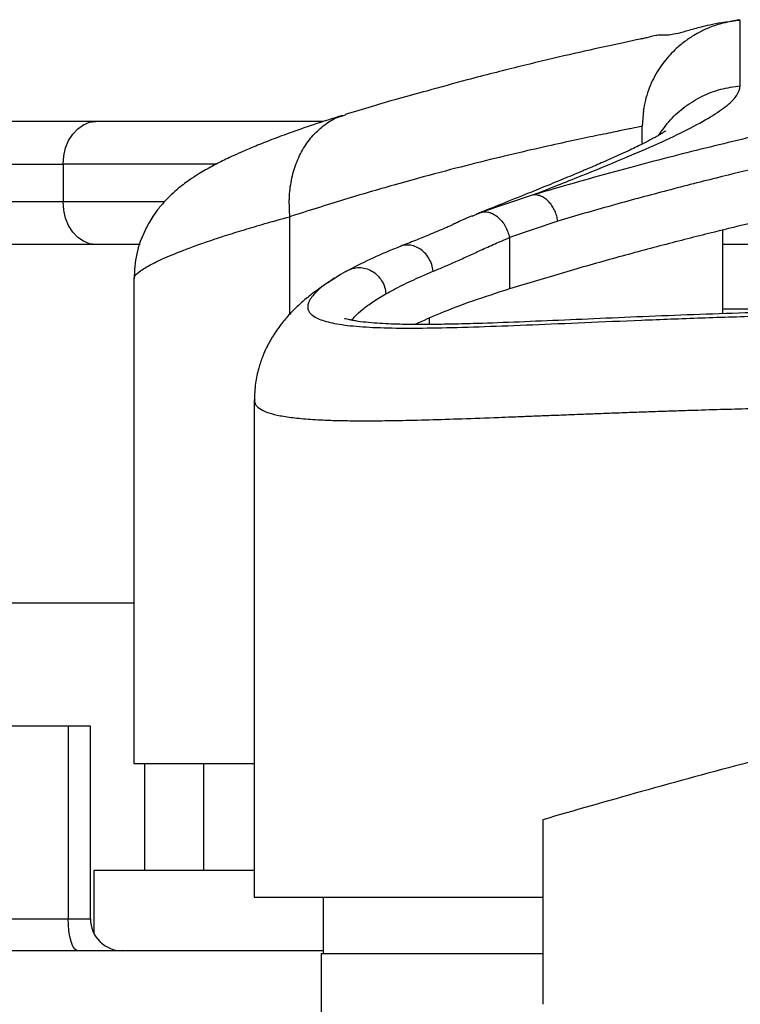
# Model space of a CAD drawing. Header units: millimetres. Extents: x 2719 to 13968, y 3953 to 13921.
# Tile 46 of 160: x 5354 to 5489, y 5003 to 5187. Entities that reach past the tile are written whole.
import ezdxf

# ---------------------------------------------------------------- set-up
doc = ezdxf.new("R2010")
doc.units = ezdxf.units.MM

msp = doc.modelspace()

# ---------------------------------------------------------------- linework, layer by layer
at = {"color": 7, "linetype": 'Continuous', "lineweight": 25}
for p, q in [((5414.536, 5168.959), (5415.057, 5169.121)), ((5470.793, 5169.917), (5470.521, 5167.006)), ((5365.026, 5166.531), (5366.09, 5167.27)), ((5366.09, 5167.27), (5367.245, 5167.725)), ((5367.245, 5167.725), (5368.446, 5167.879)), ((5410.97, 5167.879), (5368.446, 5167.879)), ((5363.328, 5164.324), (5364.093, 5165.536)), ((5364.093, 5165.536), (5365.026, 5166.531)), ((5362.759, 5162.941), (5363.328, 5164.324)), ((5362.29, 5159.88), (5362.408, 5161.44)), ((5362.408, 5161.44), (5362.759, 5162.941)), ((5327.664, 5159.88), (5362.29, 5159.88)), ((5362.29, 5159.88), (5362.29, 5152.881)), ((5450.166, 5154.174), (5440.202, 5150.829)), ((5362.29, 5152.881), (5327.664, 5152.881)), ((5362.408, 5151.32), (5362.29, 5152.881)), ((5362.759, 5149.82), (5362.408, 5151.32)), ((5439.914, 5150.715), (5439.465, 5150.535)), ((5363.328, 5148.437), (5362.759, 5149.82)), ((5364.093, 5147.224), (5363.328, 5148.437)), ((5454.746, 5149.272), (5445.702, 5146.17)), ((5365.026, 5146.23), (5364.093, 5147.224)), ((5485.519, 5147.573), (5485.519, 5131.956)), ((5366.09, 5145.491), (5365.026, 5146.23)), ((5367.245, 5145.035), (5366.09, 5145.491)), ((5368.446, 5144.882), (5367.245, 5145.035)), ((5376.685, 5144.882), (5368.446, 5144.882)), ((5445.702, 5146.17), (5445.702, 5136.582)), ((5508.016, 5144.882), (5485.519, 5144.882)), ((5415.301, 5139.915), (5414.965, 5139.71)), ((5375.534, 5138.506), (5375.534, 5047.895)), ((5413.029, 5138.577), (5412.552, 5138.286)), ((5398.031, 5115.821), (5398.031, 5046.512)), ((5375.534, 5077.891), (5325.432, 5077.891)), ((5363.247, 5054.894), (5312.825, 5054.894)), ((5363.247, 5054.894), (5363.247, 5018.898)), ((5367.392, 5054.894), (5363.247, 5054.894)), ((5367.392, 5018.898), (5367.392, 5054.894)), ((5375.534, 5047.895), (5398.031, 5047.895)), ((5388.532, 5047.895), (5388.532, 5027.897)), ((5398.031, 5046.512), (5398.031, 5022.898)), ((5451.945, 5037.396), (5451.945, 5002.904)), ((5368.035, 5027.897), (5368.035, 5016.197)), ((5398.031, 5027.897), (5368.035, 5027.897)), ((5398.031, 5022.898), (5451.945, 5022.898)), ((5410.879, 5022.898), (5410.879, 5012.399)), ((5312.825, 5018.898), (5363.247, 5018.898)), ((5363.282, 5017.728), (5363.247, 5018.898)), ((5363.388, 5016.603), (5363.282, 5017.728)), ((5363.559, 5015.565), (5363.388, 5016.603)), ((5363.79, 5014.656), (5363.559, 5015.565)), ((5364.071, 5013.91), (5363.79, 5014.656)), ((5410.879, 5012.899), (5060.576, 5012.899)), ((5364.391, 5013.356), (5364.071, 5013.91)), ((5364.739, 5013.014), (5364.391, 5013.356)), ((5365.101, 5012.899), (5364.739, 5013.014)), ((5410.529, 5012.399), (5410.529, 4997.401)), ((5410.529, 5012.399), (5451.945, 5012.399))]:
    msp.add_line(p, q, dxfattribs=at)
at = {"color": 8, "linetype": 'Continuous', "lineweight": 25}
for p, q in [((5390.862, 5159.88), (5362.29, 5159.88)), ((5381.249, 5152.881), (5362.29, 5152.881)), ((5438.724, 5150.211), (5440.202, 5150.829)), ((5404.688, 5131.922), (5404.688, 5150.086)), ((5430.682, 5131.102), (5430.682, 5129.946)), ((5377.563, 5027.897), (5377.563, 5047.895)), ((5363.247, 5018.898), (5367.392, 5018.898))]:
    msp.add_line(p, q, dxfattribs=at)
at = {"color": 7, "linetype": 'Continuous', "lineweight": 25}
msp.add_arc((5373.391, 5018.898), 5.999, 180, 270, dxfattribs=at)
msp.add_ellipse((5721.488, 5075.778), major_axis=(345.919, 70.017), ratio=0.0704199, start_param=2.287453, end_param=2.449821, dxfattribs=at)
for points, knots in [([(5486.8, 5186.499), (5486.309, 5186.444), (5485.043, 5186.302), (5483.153, 5185.919), (5480.828, 5185.348), (5478.615, 5184.703), (5476.755, 5184.21), (5475.357, 5183.973), (5474.405, 5183.979), (5473.716, 5184.041), (5472.857, 5183.92), (5471.828, 5183.658), (5470.841, 5183.413), (5470.567, 5183.344)], [0, 0, 0, 0, 0.04184373, 0.10794518, 0.17033073, 0.27679839, 0.37574145, 0.46980355, 0.59155158, 0.71137282, 0.83136834, 0.95302373, 1, 1, 1, 1]), ([(5488.856, 5186.78), (5487.781, 5186.64), (5485.817, 5186.385), (5483.255, 5185.533), (5481.319, 5184.642), (5479.959, 5183.852), (5479.078, 5183.262), (5478.307, 5182.699), (5477.476, 5182.032), (5476.399, 5181.058), (5475.299, 5179.896), (5474.194, 5178.512), (5473.194, 5176.991), (5472.32, 5175.339), (5471.605, 5173.589), (5471.048, 5171.739), (5470.844, 5170.554), (5470.735, 5169.922)], [0, 0, 0, 0, 0.0543103, 0.0992874, 0.1349233, 0.1612113, 0.1781481, 0.1882278, 0.208928, 0.2338378, 0.2827268, 0.3479068, 0.4366986, 0.546031, 0.6762427, 0.8275279, 1, 1, 1, 1]), ([(5488.723, 5186.902), (5488.649, 5186.881), (5488.478, 5186.831), (5487.406, 5186.628), (5486.799, 5186.512)], [0, 0, 0, 0, 0.4334604, 1, 1, 1, 1]), ([(5470.566, 5183.346), (5470.427, 5183.318), (5468.404, 5182.908), (5463.569, 5181.872), (5456.024, 5180.183), (5447.408, 5178.118), (5438.871, 5175.959), (5432.833, 5174.283), (5430.283, 5173.575)], [0, 0, 0, 0, 0.0153258, 0.2230499, 0.431002, 0.6391885, 0.8476057, 1, 1, 1, 1]), ([(5545.673, 5176.256), (5542.959, 5175.74), (5537.531, 5174.709), (5528.003, 5172.887), (5517.493, 5170.801), (5505.931, 5168.382), (5493.389, 5165.581), (5479.886, 5162.325), (5465.547, 5158.612), (5455.293, 5155.653), (5450.166, 5154.174)], [0, 0, 0, 0, 0.1249237, 0.2498913, 0.3748955, 0.4999257, 0.6249682, 0.7500077, 0.8750259, 1, 1, 1, 1]), ([(5450.166, 5154.174), (5453.201, 5155.371), (5459.269, 5157.766), (5467.005, 5160.924), (5473.684, 5163.809), (5479.177, 5166.417), (5483.49, 5168.785), (5486.563, 5170.924), (5488.497, 5172.866), (5488.737, 5173.986), (5488.857, 5174.546)], [0, 0, 0, 0, 0.1251606, 0.2502719, 0.3753287, 0.5003324, 0.6252889, 0.7502096, 0.8751076, 1, 1, 1, 1]), ([(5430.284, 5173.572), (5428.512, 5173.099), (5423.655, 5171.803), (5418.383, 5170.209), (5415.034, 5169.196)], [0, 0, 0, 0, 0.3647707, 1, 1, 1, 1]), ([(5550.255, 5171.273), (5548.855, 5171.006), (5546.101, 5170.481), (5541.669, 5169.641), (5537.14, 5168.776), (5532.311, 5167.844), (5527.168, 5166.832), (5521.688, 5165.73), (5516.104, 5164.577), (5509.571, 5163.189), (5502.003, 5161.519), (5493.309, 5159.506), (5484.229, 5157.299), (5474.748, 5154.866), (5464.889, 5152.207), (5458.099, 5150.242), (5454.746, 5149.272)], [0, 0, 0, 0, 0.0657677, 0.1293857, 0.1908551, 0.2501765, 0.315315, 0.3787183, 0.4403886, 0.5003283, 0.5861587, 0.6694859, 0.750322, 0.8355775, 0.9187969, 1, 1, 1, 1]), ([(5414.516, 5169.024), (5412.658, 5168.434), (5409.126, 5167.312), (5404.646, 5165.74), (5400.978, 5164.367), (5398.038, 5163.188), (5395.705, 5162.193), (5393.881, 5161.369), (5392.449, 5160.686), (5391.253, 5160.089), (5390.09, 5159.479), (5388.889, 5158.814), (5387.605, 5158.053), (5386.097, 5157.085), (5384.098, 5155.649), (5381.905, 5153.679), (5380.228, 5151.752), (5379.173, 5150.306), (5378.365, 5149.008), (5377.099, 5146.614), (5375.836, 5143.172), (5375.636, 5140.007), (5375.536, 5138.429)], [0, 0, 0, 0, 0.0970337, 0.1845409, 0.2625401, 0.3310423, 0.390053, 0.4395722, 0.479597, 0.5129323, 0.5441275, 0.5776127, 0.6134544, 0.6517186, 0.7107243, 0.7766863, 0.8125145, 0.8431837, 0.8650512, 0.8805049, 0.9404147, 1, 1, 1, 1]), ([(5368.446, 5167.879), (5367.188, 5167.879), (5364.651, 5167.879), (5360.251, 5167.879), (5355.435, 5167.879), (5350.238, 5167.879), (5344.764, 5167.879), (5339.113, 5167.879), (5333.393, 5167.879), (5329.562, 5167.879), (5327.664, 5167.879)], [0, 0, 0, 0, 0.1223587, 0.246954, 0.3730855, 0.4999999, 0.6269141, 0.7530459, 0.8776409, 1, 1, 1, 1]), ([(5470.521, 5167.006), (5470.429, 5166.977), (5470.245, 5166.919), (5468.76, 5166.612), (5466.372, 5166.131), (5463.007, 5165.448), (5458.733, 5164.556), (5453.551, 5163.432), (5447.47, 5162.048), (5440.504, 5160.369), (5432.781, 5158.394), (5424.249, 5156.06), (5414.902, 5153.342), (5408.085, 5151.168), (5404.688, 5150.086)], [0, 0, 0, 0, 0.0834708, 0.1670777, 0.2499921, 0.3360647, 0.4194163, 0.5000594, 0.5864359, 0.6697796, 0.7501141, 0.8341239, 0.917357, 1, 1, 1, 1]), ([(5470.521, 5163.661), (5470.521, 5164.202), (5470.521, 5165.619), (5470.521, 5166.808), (5470.521, 5166.94), (5470.521, 5167.006)], [0, 0, 0, 0, 0.23601686, 0.61795793, 1, 1, 1, 1]), ([(5474.947, 5166.096), (5474.957, 5166.108), (5474.987, 5166.144), (5474.755, 5165.987), (5474.446, 5165.799), (5474.015, 5165.538), (5473.52, 5165.25), (5472.918, 5164.912), (5472.231, 5164.539), (5471.392, 5164.099), (5470.388, 5163.591), (5469.203, 5163.01), (5467.782, 5162.334), (5466.025, 5161.524), (5463.811, 5160.534), (5461.195, 5159.399), (5458.176, 5158.121), (5454.761, 5156.704), (5450.761, 5155.072), (5446.074, 5153.181), (5442.42, 5151.718), (5440.204, 5150.831), (5439.914, 5150.715)], [0, 0, 0, 0, 0.0228234, 0.0690932, 0.1155625, 0.1554949, 0.1888631, 0.2187504, 0.2513387, 0.2868063, 0.3251591, 0.366402, 0.4105658, 0.4611895, 0.5207999, 0.5894179, 0.6554184, 0.7280682, 0.8073818, 0.8933741, 0.9860616, 1, 1, 1, 1]), ([(5530.513, 5157.281), (5527.785, 5156.759), (5521.573, 5155.57), (5510.618, 5153.334), (5497.911, 5150.557), (5485.903, 5147.713), (5475.047, 5144.956), (5465.623, 5142.425), (5455.87, 5139.671), (5449.091, 5137.612), (5445.702, 5136.582)], [0, 0, 0, 0, 0.1244231, 0.2833059, 0.4422924, 0.6011691, 0.7006492, 0.8001283, 0.9000646, 1, 1, 1, 1]), ([(5454.746, 5149.272), (5454.689, 5149.603), (5454.575, 5150.264), (5454.215, 5151.216), (5453.735, 5152.089), (5453.138, 5152.846), (5452.454, 5153.459), (5451.71, 5153.898), (5450.933, 5154.162), (5450.422, 5154.17), (5450.166, 5154.174)], [0, 0, 0, 0, 0.1249994, 0.2499993, 0.3749987, 0.5000003, 0.625002, 0.7500002, 0.8750002, 1, 1, 1, 1]), ([(5438.829, 5150.276), (5438.271, 5150.043), (5437.292, 5149.635), (5436.116, 5149.083), (5435.327, 5148.691), (5434.69, 5148.38), (5433.775, 5147.989), (5432.382, 5147.402), (5430.399, 5146.58), (5427.943, 5145.57), (5426.262, 5144.905), (5425.339, 5144.54)], [0, 0, 0, 0, 0.1299665, 0.2279801, 0.2947848, 0.3337765, 0.3845644, 0.4821667, 0.6173425, 0.7898407, 1, 1, 1, 1]), ([(5440.202, 5150.829), (5440.466, 5150.903), (5440.994, 5151.05), (5441.865, 5150.949), (5442.737, 5150.615), (5443.573, 5150.042), (5444.328, 5149.268), (5444.957, 5148.33), (5445.445, 5147.279), (5445.616, 5146.539), (5445.702, 5146.17)], [0, 0, 0, 0, 0.1249999, 0.2499992, 0.3750008, 0.4999974, 0.6249993, 0.7499994, 0.8749995, 1, 1, 1, 1]), ([(5368.446, 5144.882), (5367.188, 5144.882), (5364.651, 5144.882), (5360.251, 5144.882), (5355.435, 5144.882), (5350.238, 5144.882), (5344.764, 5144.882), (5339.113, 5144.882), (5333.393, 5144.882), (5329.562, 5144.882), (5327.664, 5144.882)], [0, 0, 0, 0, 0.1223587, 0.246954, 0.3730855, 0.4999999, 0.6269141, 0.7530459, 0.8776409, 1, 1, 1, 1]), ([(5431.461, 5139.884), (5432.15, 5140.171), (5433.517, 5140.741), (5435.728, 5141.719), (5437.987, 5142.746), (5440.429, 5143.865), (5442.958, 5145.01), (5444.807, 5145.792), (5445.702, 5146.17)], [0, 0, 0, 0, 0.1648184, 0.3275433, 0.4973684, 0.651969, 0.8316617, 1, 1, 1, 1]), ([(5425.414, 5144.57), (5423.604, 5143.832), (5419.989, 5142.356), (5417.258, 5140.933), (5415.894, 5140.222)], [0, 0, 0, 0, 0.5005893, 1, 1, 1, 1]), ([(5415.939, 5140.247), (5415.331, 5139.921), (5414.295, 5139.365), (5413.4, 5138.808), (5413.029, 5138.577)], [0, 0, 0, 0, 0.5864994, 1, 1, 1, 1]), ([(5422.624, 5135.666), (5423.087, 5135.925), (5424.048, 5136.463), (5425.645, 5137.279), (5427.375, 5138.109), (5429.281, 5138.973), (5430.702, 5139.567), (5431.461, 5139.884)], [0, 0, 0, 0, 0.1893773, 0.3926104, 0.5852335, 0.7783168, 1, 1, 1, 1]), ([(5412.81, 5138.399), (5412.69, 5138.328), (5411.52, 5137.637), (5409.77, 5136.392), (5407.625, 5134.736), (5406.096, 5133.367), (5404.951, 5132.224), (5404.04, 5131.22), (5403.337, 5130.376), (5402.741, 5129.604), (5402.213, 5128.87), (5401.755, 5128.185), (5401.344, 5127.523), (5400.866, 5126.701), (5400.248, 5125.519), (5399.509, 5123.84), (5398.766, 5121.617), (5398.151, 5118.837), (5398.073, 5116.786), (5398.031, 5115.678)], [0, 0, 0, 0, 0.01740649, 0.1689194, 0.29343585, 0.39080581, 0.44921377, 0.49423979, 0.53437089, 0.56989958, 0.6007892, 0.63283622, 0.65756674, 0.68167649, 0.71853486, 0.7686939, 0.83227849, 0.90937208, 1, 1, 1, 1]), ([(5445.702, 5136.582), (5443.36, 5135.828), (5438.677, 5134.32), (5432.761, 5132.076), (5429.559, 5130.631), (5428.036, 5129.943)], [0, 0, 0, 0, 0.3439209, 0.6878479, 1, 1, 1, 1]), ([(5645.622, 5130.963), (5645.185, 5130.851), (5644.219, 5130.604), (5642.27, 5130.346), (5640.08, 5130.156), (5637.97, 5130.045), (5636.084, 5129.984), (5634.533, 5129.954), (5633.238, 5129.941), (5631.615, 5129.935), (5629.296, 5129.946), (5625.959, 5130), (5621.884, 5130.105), (5617.146, 5130.264), (5611.924, 5130.469), (5606.405, 5130.702), (5600.642, 5130.954), (5593.678, 5131.256), (5585.403, 5131.6), (5575.735, 5131.959), (5565.808, 5132.269), (5555.702, 5132.513), (5545.501, 5132.679), (5535.277, 5132.763), (5525.052, 5132.76), (5514.846, 5132.671), (5504.693, 5132.5), (5494.671, 5132.253), (5484.846, 5131.944), (5475.247, 5131.585), (5465.921, 5131.196), (5456.938, 5130.802), (5448.422, 5130.436), (5441.553, 5130.177), (5436.336, 5130.027), (5432.682, 5129.957), (5429.741, 5129.932), (5427.312, 5129.941), (5425.135, 5129.977), (5423.011, 5130.047), (5420.85, 5130.166), (5418.72, 5130.354), (5417.261, 5130.549), (5416.26, 5130.728), (5415.631, 5130.86), (5415.016, 5131.041), (5414.944, 5131.03), (5414.904, 5131.023)], [0, 0, 0, 0, 0.0185288, 0.0410229, 0.0604747, 0.0769787, 0.0903439, 0.1005497, 0.1077064, 0.1144394, 0.1295045, 0.1470169, 0.1672043, 0.189566, 0.2121064, 0.2345055, 0.2567607, 0.2788682, 0.3117372, 0.3442685, 0.3765269, 0.4085068, 0.4401938, 0.4715728, 0.5027572, 0.5341278, 0.5656973, 0.5974518, 0.6293774, 0.6616294, 0.6945737, 0.7282069, 0.762513, 0.7973506, 0.8187396, 0.8375636, 0.8538371, 0.867572, 0.8807452, 0.8955508, 0.9119785, 0.9305938, 0.9525514, 0.9629853, 0.974025, 0.9858146, 1, 1, 1, 1]), ([(5485.519, 5132.883), (5486.867, 5132.883), (5490.809, 5132.883), (5497.148, 5132.883), (5502.115, 5132.883), (5504.385, 5132.883)], [0, 0, 0, 0, 0.2199153, 0.6435126, 1, 1, 1, 1])]:
    msp.add_open_spline(points, degree=3, knots=knots, dxfattribs=at)
at = {"color": 8, "linetype": 'Continuous', "lineweight": 25}
for points, knots in [([(5488.857, 5174.546), (5488.857, 5175.888), (5488.857, 5178.574), (5488.856, 5181.679), (5488.856, 5184.13), (5488.856, 5185.778), (5488.856, 5186.631), (5488.856, 5186.713), (5488.856, 5186.725)], [0, 0, 0, 0, 0.1928541, 0.3856738, 0.5784759, 0.771276, 0.9640878, 1, 1, 1, 1]), ([(5473.608, 5165.303), (5474.304, 5166.291), (5475.713, 5168.292), (5478.498, 5170.746), (5481.677, 5172.682), (5485.168, 5174.038), (5487.627, 5174.377), (5488.857, 5174.546)], [0, 0, 0, 0, 0.1960336, 0.3970237, 0.5980162, 0.799008, 1, 1, 1, 1]), ([(5404.688, 5150.086), (5404.616, 5151.246), (5404.47, 5153.568), (5404.901, 5156.941), (5405.796, 5160.101), (5407.173, 5162.945), (5408.974, 5165.399), (5411.162, 5167.333), (5413.05, 5168.534), (5414.246, 5168.876), (5414.536, 5168.959)], [0, 0, 0, 0, 0.1366158, 0.2732317, 0.4098476, 0.5464628, 0.6830783, 0.8196939, 0.956309, 1, 1, 1, 1]), ([(5375.662, 5138.506), (5375.646, 5138.656), (5375.602, 5139.069), (5376.705, 5140.004), (5378.847, 5141.271), (5382.062, 5142.751), (5385.679, 5144.172), (5389.318, 5145.465), (5392.558, 5146.542), (5396.139, 5147.659), (5400.111, 5148.835), (5403.099, 5149.651), (5404.688, 5150.086)], [0, 0, 0, 0, 0.0761095, 0.2087197, 0.3395731, 0.4707659, 0.6047044, 0.6801808, 0.7605005, 0.8368176, 0.9132444, 1, 1, 1, 1]), ([(5431.461, 5139.884), (5431.389, 5140.312), (5431.245, 5141.169), (5430.671, 5142.366), (5429.877, 5143.394), (5428.893, 5144.18), (5427.788, 5144.681), (5426.653, 5144.824), (5425.836, 5144.767), (5425.465, 5144.575), (5425.422, 5144.552)], [0, 0, 0, 0, 0.1402326, 0.2804646, 0.4206942, 0.5609245, 0.7011534, 0.8413813, 0.9816165, 1, 1, 1, 1]), ([(5415.956, 5140.209), (5416.102, 5140.281), (5416.609, 5140.531), (5417.606, 5140.623), (5418.84, 5140.47), (5420.019, 5139.971), (5421.056, 5139.183), (5421.874, 5138.153), (5422.446, 5136.953), (5422.564, 5136.095), (5422.624, 5135.666)], [0, 0, 0, 0, 0.0546152, 0.1896735, 0.324729, 0.4597801, 0.5948341, 0.7298878, 0.8649446, 1, 1, 1, 1]), ([(5413.051, 5138.54), (5412.6, 5138.272), (5410.923, 5137.275), (5409.214, 5135.736), (5407.957, 5133.977), (5407.982, 5132.493), (5409.199, 5131.286), (5411.627, 5130.369), (5415.247, 5129.735), (5420.031, 5129.366), (5425.943, 5129.235), (5432.931, 5129.308), (5440.936, 5129.543), (5449.885, 5129.894), (5459.694, 5130.316), (5470.269, 5130.763), (5481.504, 5131.193), (5493.283, 5131.57), (5505.479, 5131.862), (5517.958, 5132.046), (5530.58, 5132.109), (5543.202, 5132.045), (5555.679, 5131.859), (5567.871, 5131.566), (5579.645, 5131.189), (5590.874, 5130.758), (5601.441, 5130.311), (5611.241, 5129.89), (5620.181, 5129.54), (5628.174, 5129.307), (5635.156, 5129.235), (5641.038, 5129.372), (5645.878, 5129.727), (5648.116, 5130.193), (5649.235, 5130.425)], [0, 0, 0, 0, 0.0116234, 0.0432022, 0.0747028, 0.1061503, 0.1375725, 0.1689983, 0.2004544, 0.2319648, 0.2635506, 0.295228, 0.3270074, 0.3588932, 0.3908843, 0.4229761, 0.4551594, 0.4874211, 0.519745, 0.5521123, 0.5845021, 0.6168911, 0.6492576, 0.6815812, 0.7138427, 0.7460257, 0.7781168, 0.8101073, 0.8419914, 0.8737689, 0.9054454, 0.9370312, 0.9685427, 1, 1, 1, 1]), ([(5416.268, 5130.73), (5416.458, 5130.981), (5416.947, 5131.627), (5418.223, 5132.772), (5420.098, 5134.163), (5421.775, 5135.161), (5422.624, 5135.666)], [0, 0, 0, 0, 0.1728819, 0.4452737, 0.7194237, 1, 1, 1, 1]), ([(5398.105, 5115.837), (5398.089, 5115.671), (5398.042, 5115.169), (5398.624, 5114.467), (5399.825, 5113.729), (5401.662, 5113.132), (5404.089, 5112.662), (5407.128, 5112.313), (5410.431, 5112.102), (5413.818, 5111.991), (5417.147, 5111.946), (5420.889, 5111.951), (5425.364, 5112.011), (5430.642, 5112.138), (5436.836, 5112.334), (5442.121, 5112.527), (5446.288, 5112.687), (5449.177, 5112.799), (5452.244, 5112.92), (5454.993, 5113.028), (5457.414, 5113.122), (5459.713, 5113.212), (5462.093, 5113.303), (5464.173, 5113.382), (5465.965, 5113.449), (5467.664, 5113.512), (5469.508, 5113.578), (5471.284, 5113.642), (5472.992, 5113.701), (5474.627, 5113.757), (5476.189, 5113.81), (5477.803, 5113.863), (5480.767, 5113.959), (5485.037, 5114.088), (5490.546, 5114.24), (5495.952, 5114.371), (5501.323, 5114.484), (5506.62, 5114.578), (5511.833, 5114.654), (5518.265, 5114.724), (5525.973, 5114.771), (5534.985, 5114.772), (5543.861, 5114.718), (5552.679, 5114.61), (5561.511, 5114.453), (5569.508, 5114.268), (5576.724, 5114.068), (5582.822, 5113.879), (5589.045, 5113.668), (5594.142, 5113.484), (5598.978, 5113.302), (5602.807, 5113.154), (5606.896, 5112.994), (5610.575, 5112.849), (5614.129, 5112.71), (5617.771, 5112.57), (5621.501, 5112.432), (5625.404, 5112.296), (5629.101, 5112.18), (5632.617, 5112.084), (5636.33, 5112.003), (5640.099, 5111.951), (5643.844, 5111.945), (5647.175, 5111.99), (5650.219, 5112.089), (5652.978, 5112.25), (5655.437, 5112.481), (5657.555, 5112.771), (5658.679, 5113.021), (5659.238, 5113.146)], [0, 0, 0, 0, 0.0116603, 0.0353428, 0.0590102, 0.0826684, 0.1058885, 0.1295525, 0.1536647, 0.1705335, 0.1879682, 0.2059699, 0.2245395, 0.2476911, 0.2710264, 0.2952125, 0.3039674, 0.3135929, 0.3240889, 0.333922, 0.3398687, 0.3468788, 0.3552872, 0.3616715, 0.3656961, 0.3713572, 0.3767788, 0.3819607, 0.3869028, 0.3916054, 0.3960682, 0.4002916, 0.4053651, 0.4211914, 0.4360198, 0.4507213, 0.4650944, 0.4791391, 0.4928556, 0.506244, 0.5296354, 0.5530289, 0.5764252, 0.5989273, 0.6223315, 0.6466382, 0.6635673, 0.6817813, 0.6978455, 0.7169572, 0.7266249, 0.7413965, 0.7521758, 0.7651652, 0.77692, 0.7874406, 0.802266, 0.8161582, 0.8301338, 0.844433, 0.8581202, 0.87669, 0.8946916, 0.9121255, 0.9289928, 0.9471211, 0.9649969, 0.9826229, 1, 1, 1, 1])]:
    msp.add_open_spline(points, degree=3, knots=knots, dxfattribs=at)

doc.saveas('drawing.dxf')
